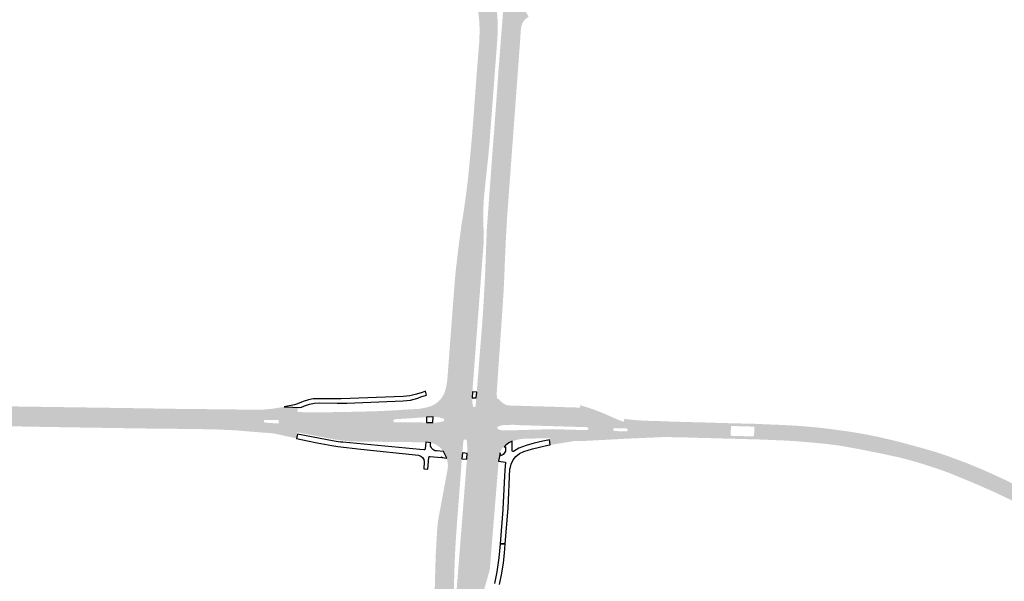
# Model space of a CAD drawing. Header units: metres. Extents: x 124582 to 143330, y 393481 to 406815.
# Tile 43 of 134: x 132523 to 133019, y 398202 to 398485. Entities that reach past the tile are written whole.
import ezdxf

# ---------------------------------------------------------------- set-up
doc = ezdxf.new("R2010")
doc.units = ezdxf.units.M
doc.header["$MEASUREMENT"] = 0
for name, color, linetype, lineweight in [('ir-ARC-asfalt-bestaande fietspaden-niet te inspecteren', 21, 'Continuous', 0), ('ir-ARC-asfalt-hoofdwegen-te inspecteren', 5, 'Continuous', 0), ('ir-ARC-fietspaden naastliggend- te inspecteren', 1, 'Continuous', 0)]:
    doc.layers.add(name, color=color, linetype=linetype, lineweight=lineweight)

msp = doc.modelspace()

# ---------------------------------------------------------------- hatches: boundary and pattern name
at = {"layer": 'ir-ARC-asfalt-hoofdwegen-te inspecteren', "linetype": 'Continuous', "lineweight": 13}
for points in [[(132763.107, 398295.98), (132753.093, 398297.061), (132753.3, 398299.864), (132755.636, 398329.162), (132756.237, 398337.37), (132756.613, 398343.619), (132757.317, 398357.072), (132758.127, 398378.751), (132760.776, 398414.868), (132761.889, 398429.296), (132764.039, 398459.154), (132766.516, 398491.034), (132766.971, 398495.495), (132767.681, 398499.923), (132767.696, 398500), (132768.6, 398504.991), (132769.36, 398508.581), (132769.373, 398508.646), (132777.976, 398511.56), (132777.247, 398509.043), (132776.945, 398507.842), (132776.584, 398506.191), (132776.288, 398504.563), (132775.764, 398500), (132775.669, 398498.305), (132775.884, 398493.767), (132776, 398489.772), (132776.274, 398489.335), (132776.789, 398489.351), (132777.173, 398489.595), (132779.219, 398486.032), (132778.709, 398485.735), (132777.025, 398484.355), (132775.869, 398482.51), (132775.363, 398480.392), (132775.265, 398479.165), (132774.8, 398472.355), (132773.339, 398452.672), (132773.196, 398450.722), (132772.884, 398446.484), (132769.392, 398399.047), (132768.845, 398391.611), (132768.407, 398385.661), (132767.769, 398374.645), (132767.263, 398363.623), (132767.065, 398357.764), (132766.643, 398348.698), (132766.081, 398339.639), (132764.017, 398309.742), (132763.284, 398298.761)], [(132750.898, 398297.155), (132737.284, 398297.965), (132737.886, 398300.529), (132738.257, 398303.137), (132741.941, 398352.181), (132742.53, 398358.428), (132743.935, 398370.444), (132745.571, 398382.431), (132746.483, 398387.846), (132747.607, 398395.706), (132748.578, 398403.587), (132748.835, 398405.92), (132749.5, 398412.772), (132750.659, 398425.658), (132751.599, 398437.386), (132752.555, 398450.718), (132753.058, 398457.428), (132754.104, 398470.651), (132754.312, 398472.859), (132754.5, 398477.836), (132754.502, 398479.876), (132754.447, 398481.916), (132754.335, 398483.953), (132754.165, 398485.986), (132753.942, 398488.013), (132753.468, 398491.308), (132752.969, 398493.836), (132752.329, 398496.332), (132751.421, 398499.146), (132751.111, 398500), (132750.29, 398502.019), (132750.266, 398502.093), (132759.755, 398505.373), (132760.651, 398502.292), (132760.661, 398502.258), (132761.316, 398500), (132762.724, 398492.904), (132763.509, 398485.712), (132763.665, 398478.479), (132763.174, 398471.173), (132759.507, 398422.619), (132758.744, 398414.418), (132756.753, 398395.79), (132756.415, 398389.799), (132756.304, 398385.531), (132756.41, 398381.327), (132756.591, 398377.31), (132756.626, 398374.274), (132756.534, 398372.062), (132751.083, 398300.042)], [(132764.659, 398265.406), (132748.284, 398266.156), (132748.376, 398268.524), (132748.058, 398272.486), (132748.011, 398272.727), (132747.517, 398273.166), (132746.856, 398273.129), (132746.415, 398272.636), (132746.379, 398272.422), (132746.133, 398270.213), (132745.827, 398266.379), (132736.262, 398267.079), (132734.68, 398269.069), (132732.628, 398270.57), (132730.253, 398271.477), (132729.895, 398271.537), (132731.041, 398281.659), (132731.183, 398281.65), (132733.751, 398281.737), (132736.261, 398282.285), (132736.606, 398282.557), (132736.739, 398282.975), (132736.616, 398283.396), (132736.278, 398283.676), (132733.902, 398284.346), (132731.445, 398284.577), (132732.012, 398290.937), (132732.445, 398291.214), (132732.87, 398291.511), (132734.546, 398293.009), (132735.889, 398294.813), (132736.021, 398295.023), (132750.769, 398294.141), (132750.825, 398292.358), (132750.976, 398291.059), (132751.168, 398289.948), (132751.28, 398289.719), (132751.673, 398289.409), (132752.313, 398289.554), (132752.525, 398290.175), (132752.85, 398294.083), (132763.378, 398293.676), (132764.24, 398293.568), (132764.325, 398293.229), (132764.702, 398292.794), (132765.07, 398292.425), (132766.58, 398291.217), (132768.289, 398290.312), (132768.578, 398290.312), (132768.33, 398280.47), (132765.91, 398280.34), (132764.001, 398279.772), (132763.578, 398279.473), (132763.426, 398278.978), (132763.441, 398278.847), (132763.65, 398278.442), (132764.047, 398278.219), (132766.09, 398277.74), (132768.2, 398277.68), (132767.607, 398270.186), (132767.217, 398269.829), (132766.839, 398269.453), (132765.751, 398268.504), (132765.366, 398268.048), (132765.023, 398267.248), (132764.835, 398266.399)], [(132750.769, 398294.141), (132736.021, 398295.023), (132736.76, 398296.448), (132737.284, 398297.965), (132750.898, 398297.155)], [(132567.046, 398280.894), (132531.987, 398281.468), (132493.313, 398281.868), (132483.572, 398284.171), (132471.153, 398284.555), (132471.092, 398282.648), (132469.547, 398282.697), (132469.775, 398288.866), (132471.286, 398288.812), (132471.218, 398286.908), (132483.858, 398286.515), (132494.008, 398288.41), (132509.772, 398288.146), (132550.742, 398287.536), (132566.904, 398287.368)], [(132727.78, 398284.368), (132728.009, 398289.321), (132730.078, 398289.962), (132732.012, 398290.937), (132731.445, 398284.577), (132731.087, 398284.574)], [(133000.546, 398252.35), (133000, 398252.58), (132996.364, 398254.075), (132991.959, 398255.887), (132990.185, 398256.567), (132986.968, 398257.741), (132983.728, 398258.848), (132977.375, 398260.883), (132974.114, 398261.876), (132970.836, 398262.81), (132966.174, 398264.028), (132964.337, 398264.427), (132958.136, 398265.774), (132951.195, 398267.19), (132948.882, 398267.644), (132946.735, 398268.066), (132943.673, 398268.635), (132939.65, 398269.383), (132937.083, 398269.815), (132935.03, 398270.161), (132932.15, 398270.528), (132928.487, 398270.994), (132925.496, 398271.263), (132920.725, 398271.691), (132915.962, 398272.119), (132914.019, 398272.258), (132908.758, 398272.587), (132906.8, 398272.67), (132902.514, 398272.852), (132902.701, 398280.632), (132907.058, 398280.455), (132908.181, 398280.39), (132914.016, 398280.052), (132917.229, 398279.847), (132917.46, 398279.832), (132924.108, 398279.221), (132924.626, 398279.171), (132928.413, 398278.766), (132930.89, 398278.434), (132937.471, 398277.551), (132938.801, 398277.373), (132942.285, 398276.851), (132947.318, 398276.003), (132952.331, 398275.048), (132955.08, 398274.477), (132955.932, 398274.282), (132962.382, 398272.791), (132965.582, 398271.984), (132968.189, 398271.311), (132969.593, 398270.935), (132976.04, 398269.177), (132978.486, 398268.492), (132981.023, 398267.758), (132981.577, 398267.594), (132984.527, 398266.718), (132988.071, 398265.525), (132989.059, 398265.193), (132991.474, 398264.345), (132992.201, 398264.076), (132998.449, 398261.769), (132999.509, 398261.377), (133000, 398261.182), (133001.79, 398260.431), (133001.994, 398260.345)], [(132767.607, 398270.186), (132768.2, 398277.68), (132771.307, 398277.731), (132770.98, 398272.33), (132769.21, 398271.39)], [(132717.748, 398000), (132730.331, 398165.453), (132731.569, 398184.174), (132732.069, 398202.929), (132732.446, 398215.423), (132733.166, 398227.902), (132733.552, 398231.874), (132734.244, 398235.805), (132738.46, 398258.497), (132738.558, 398259.507), (132738.537, 398260.891), (132738.451, 398261.348), (132737.992, 398263.798), (132745.548, 398263.383), (132745.377, 398260.966), (132745.396, 398260.965), (132745.33, 398259.636), (132743.189, 398231.8), (132742.68, 398224.583), (132742.29, 398218.346), (132741.947, 398211.115), (132741.114, 398182.152), (132740.765, 398175.936), (132739.837, 398161.435), (132739.141, 398153.397), (132739.002, 398152.315), (132736.512, 398118.18), (132734.442, 398091.306), (132732.445, 398064.433), (132727.517, 398000)], [(132764.086, 398262.163), (132748.157, 398263.181), (132748.143, 398263.639), (132748.284, 398266.156), (132764.659, 398265.406), (132764.155, 398262.551)], [(132729.147, 398000), (132733.102, 398051.457), (132738.134, 398118.692), (132740.405, 398146.529), (132741.606, 398158.698), (132741.763, 398160.956), (132743.141, 398174.396), (132743.232, 398177.59), (132742.993, 398182.105), (132742.512, 398187.575), (132742.451, 398188.814), (132742.509, 398191.321), (132743.096, 398199.245), (132747.942, 398260.775), (132748.157, 398263.181), (132764.086, 398262.163), (132763.735, 398257.852), (132760.726, 398220.917), (132760.144, 398213.779), (132759.637, 398207.555), (132755.366, 398192.527), (132752.369, 398168.916), (132749.943, 398145.24), (132748.755, 398129.955), (132738.925, 398000)], [(133028.921, 398239.175), (133025.816, 398240.756), (133022.204, 398242.599), (133020.969, 398243.192), (133014.969, 398246.05), (133010.821, 398247.911), (133005.694, 398250.155), (133002.622, 398251.465), (133000.546, 398252.35), (133001.994, 398260.345), (133005.631, 398258.871), (133008.157, 398257.777), (133008.743, 398257.523), (133011.524, 398256.289), (133011.735, 398256.192), (133017.773, 398253.399), (133018.462, 398253.08), (133020.881, 398251.922), (133025.197, 398249.83), (133028.563, 398248.199), (133029.361, 398247.787), (133032.452, 398246.19)]]:
    msp.add_hatch(color=5, dxfattribs=at).paths.add_polyline_path(points)
h = msp.add_hatch(color=5, dxfattribs=at)
h.paths.add_polyline_path([(132727.394, 398271.721), (132724.668, 398271.755), (132693.813, 398272.093), (132687.563, 398272.351), (132681.105, 398273.227), (132663.109, 398276.707), (132662.691, 398276.605), (132662.562, 398276.194), (132662.846, 398275.871), (132654.053, 398277.599), (132649.428, 398278.125), (132641.429, 398278.809), (132629.313, 398279.681), (132615.888, 398280.161), (132598.106, 398280.444), (132575.921, 398280.749), (132567.046, 398280.894), (132566.904, 398287.368), (132592.715, 398287.1), (132636.866, 398286.381), (132649.245, 398286.381), (132655.041, 398286.969), (132660.032, 398288.081), (132663.212, 398288.654), (132662.752, 398288.027), (132662.929, 398287.269), (132663.62, 398286.911), (132679.391, 398286.885), (132693.89, 398287.149), (132702.248, 398287.375), (132710.496, 398287.759), (132724.539, 398288.616), (132727.472, 398289.225), (132728.009, 398289.321), (132727.78, 398284.368), (132725.485, 398284.212), (132711.758, 398283.326), (132711.24, 398283.064), (132711.053, 398282.515), (132711.061, 398282.444), (132711.331, 398281.968), (132711.849, 398281.793), (132725.444, 398281.709), (132727.73, 398281.679)])
h.paths.add_polyline_path([(132653.387, 398281.182), (132652.319, 398281.231), (132648.993, 398281.456), (132647.974, 398281.529), (132646.308, 398281.621), (132645.914, 398282.022), (132645.906, 398282.65), (132646.312, 398283.045), (132647.988, 398283.025), (132649.013, 398283.031), (132652.393, 398283.027), (132653.403, 398283.028)], flags=16)
h = msp.add_hatch(color=5, dxfattribs=at)
h.paths.add_polyline_path([(132790.095, 398270.401), (132789.685, 398272.977), (132789.841, 398273.109), (132789.905, 398273.303), (132789.754, 398273.688), (132789.37, 398273.84), (132776.35, 398273.47), (132774.31, 398273.21), (132770.98, 398272.33), (132771.307, 398277.731), (132771.558, 398277.735), (132774.29, 398277.87), (132791.63, 398278.35), (132808.533, 398277.845), (132809.086, 398278.066), (132809.303, 398278.62), (132809.083, 398279.123), (132808.578, 398279.341), (132774.34, 398280.37), (132771.653, 398280.572), (132771.523, 398290.207), (132774.802, 398290.113), (132789.578, 398289.684), (132800.077, 398289.337), (132804.804, 398289.208), (132805.195, 398289.388), (132805.303, 398289.805), (132805.05, 398290.153), (132805.266, 398290.404), (132811.244, 398288.491), (132817.108, 398286.251), (132822.579, 398283.821), (132824.844, 398282.847), (132827.192, 398282.093), (132827.438, 398283.635), (132828.157, 398283.47), (132828.882, 398283.337), (132829.342, 398283.269), (132833.979, 398282.823), (132838.211, 398282.572), (132843.114, 398282.478), (132843.653, 398282.457), (132850.178, 398282.197), (132854.127, 398282.082), (132856.751, 398282.013), (132867.906, 398281.705), (132870.875, 398281.617), (132871.917, 398281.588), (132880.446, 398281.347), (132881.719, 398281.311), (132884.68, 398281.235), (132893.246, 398281.033), (132895.661, 398280.927), (132898.475, 398280.804), (132902.701, 398280.632), (132902.514, 398272.852), (132901.659, 398272.888), (132896.134, 398273.123), (132871.622, 398273.797), (132864.92, 398273.976), (132862.78, 398274.033), (132860.332, 398274.127), (132851.614, 398274.3), (132849.906, 398274.353), (132846.598, 398274.346), (132845.079, 398274.279), (132833.031, 398273.745), (132827.748, 398273.511), (132817.229, 398272.946), (132812.085, 398272.669), (132807.545, 398272.425), (132802.419, 398272.385), (132798.784, 398271.809)])
h.paths.add_polyline_path([(132892.396, 398274.677), (132881.21, 398275.007), (132880.918, 398275.328), (132881.057, 398279.666), (132881.058, 398279.7), (132881.379, 398279.97), (132892.557, 398279.624), (132892.865, 398279.319), (132892.864, 398279.3), (132892.696, 398274.991), (132892.695, 398274.965)], flags=16)
h.paths.add_polyline_path([(132828.283, 398277.208), (132827.055, 398277.251), (132823.723, 398277.352), (132822.491, 398277.378), (132822.006, 398277.621), (132821.808, 398278.126), (132822.033, 398278.671), (132822.582, 398278.889), (132823.785, 398278.834), (132827.134, 398278.758), (132828.386, 398278.742), (132828.53, 398278.708), (132828.989, 398278.288), (132828.988, 398277.665), (132828.527, 398277.247)], flags=16)
at = {"layer": 'ir-ARC-fietspaden naastliggend- te inspecteren', "linetype": 'Continuous', "lineweight": 30}
for points in [[(132646.265, 398288.256, -0.008336), (132645.064, 398288.152), (132631.204, 398288.258), (132626.914, 398288.31), (132623.011, 398288.304), (132610.022, 398288.567), (132610.021, 398288.514), (132610.021, 398288.567), (132609.583, 398288.576), (132608.788, 398288.538), (132607.021, 398288.537), (132605.614, 398288.537), (132602.509, 398288.57), (132592.721, 398288.712), (132587.128, 398288.819), (132580.527, 398288.915), (132573.48, 398289.017), (132566.866, 398289.114), (132558.771, 398289.231), (132552.161, 398289.327), (132545.105, 398289.43), (132538.519, 398289.526), (132531.442, 398289.629), (132524.822, 398289.725), (132519.802, 398289.798), (132517.021, 398289.838), (132516.021, 398289.853), (132513.178, 398289.894), (132509.427, 398289.945), (132494.713, 398290.186), (132494.531, 398288.401), (132509.772, 398288.146), (132550.742, 398287.536), (132566.904, 398287.368), (132592.715, 398287.1), (132636.866, 398286.381), (132649.245, 398286.381), (132655.041, 398286.969), (132660.032, 398288.081), (132663.212, 398288.654), (132664.567, 398289.34), (132656.09, 398289.574), (132651.99, 398288.915), (132650.473, 398288.671), (132649.708, 398288.596), (132647.221, 398288.35)], [(132662.268, 398273.68), (132651.786, 398276.006), (132650.888, 398276.205), (132650.385, 398276.294), (132649.536, 398276.343), (132647.252, 398276.507), (132645.952, 398276.577), (132639.38, 398277.11), (132638.997, 398277.142), (132632.038, 398277.725), (132622.571, 398278.176), (132609.421, 398278.476), (132594.61, 398278.555), (132583.68, 398278.726), (132567.088, 398278.978), (132556.432, 398279.14), (132550.433, 398279.231), (132544.765, 398279.317), (132539.133, 398279.426), (132533.49, 398279.507), (132532.162, 398279.539), (132528.579, 398279.619), (132518.977, 398279.767), (132517.78, 398279.804), (132514.928, 398279.855), (132503.311, 398279.953), (132502.073, 398280.001), (132494.817, 398280.104), (132494.698, 398281.854), (132531.987, 398281.468), (132567.046, 398280.894), (132575.921, 398280.749), (132598.106, 398280.444), (132615.888, 398280.161), (132629.313, 398279.681), (132641.429, 398278.809), (132649.428, 398278.125), (132654.053, 398277.599), (132662.846, 398275.871)]]:
    msp.add_hatch(color=1, dxfattribs=at).paths.add_polyline_path(points)

# ---------------------------------------------------------------- linework, layer by layer
at = {"layer": 'ir-ARC-asfalt-bestaande fietspaden-niet te inspecteren', "color": 11, "linetype": 'Continuous', "lineweight": 30, "flags": 128}
for points in [[(132727.842, 398295.471), (132727.236, 398297.405), (132726.471, 398297.083), (132725.65, 398296.826), (132722.727, 398295.91), (132719.39, 398295.086), (132715.972, 398294.725), (132684.747, 398293.547), (132672.177, 398293.687), (132671.452, 398293.676), (132670.729, 398293.626), (132668.318, 398293.165), (132665.755, 398292.203), (132662.811, 398291.045), (132661.316, 398290.625), (132656.09, 398289.574), (132664.567, 398289.34), (132666.369, 398290.048), (132668.81, 398290.953), (132671.355, 398291.505), (132673.952, 398291.69), (132682.765, 398291.453), (132687.719, 398291.469), (132703.845, 398292.111), (132716.072, 398292.658), (132719.763, 398293.011), (132723.342, 398293.98), (132724.946, 398294.564), (132727.842, 398295.471)], [(132750.769, 398294.141), (132752.85, 398294.083), (132753.093, 398297.061), (132750.898, 398297.155), (132750.769, 398294.141)], [(132731.041, 398281.659), (132731.087, 398284.574), (132727.78, 398284.368), (132727.73, 398281.679), (132731.041, 398281.659)], [(132776.778, 398267.015), (132781.14, 398268.38), (132784.71, 398269.36), (132788.88, 398270.21), (132790.095, 398270.401), (132789.685, 398272.977), (132786.288, 398272.296), (132782.053, 398271.328), (132777.891, 398270.082), (132776.04, 398269.429), (132774.21, 398268.72), (132771.571, 398267.16), (132771.074, 398267.158), (132770.836, 398267.594), (132770.98, 398272.33), (132769.21, 398271.39), (132767.607, 398270.186), (132767.217, 398269.829), (132766.839, 398269.453), (132767.547, 398269.434), (132767.47, 398267.299), (132767.115, 398266.35), (132766.397, 398265.636), (132765.852, 398265.281), (132765.45, 398265.113), (132765.207, 398265.086), (132765.009, 398265.23), (132764.838, 398265.802), (132764.835, 398266.399), (132764.659, 398265.406), (132764.086, 398262.163), (132767.582, 398261.805), (132767.144, 398257.587), (132767.086, 398254.813), (132766.237, 398237.869), (132764.913, 398220.621), (132767.443, 398220.512), (132768.854, 398238.625), (132769.819, 398258.351), (132769.836, 398258.523), (132770.342, 398260.784), (132771.355, 398262.868), (132772.822, 398264.662), (132774.662, 398266.07), (132776.778, 398267.015)], [(132748.284, 398266.156), (132745.827, 398266.379), (132745.548, 398263.383), (132748.157, 398263.181), (132748.143, 398263.639), (132748.284, 398266.156)]]:
    msp.add_lwpolyline(points, close=True, dxfattribs=at)
msp.add_lwpolyline([(132723.823, 398265.242, -0.3403968), (132726.677, 398261.932), (132726.418, 398258.311), (132728.529, 398258.191), (132728.826, 398262.071), (132728.991, 398264.165, -0.436131), (132729.59, 398264.643), (132735.133, 398264.086, -1.1211552), (132735.627, 398264.036), (132737.992, 398263.798), (132736.262, 398267.079), (132732.792, 398267.373, -0.4557776), (132729.814, 398271.205), (132729.895, 398271.537), (132727.394, 398271.721), (132727.146, 398268.43, -0.4234021), (132726.549, 398267.954), (132724.373, 398268.129), (132685.592, 398271.736, -0.0221818), (132681.291, 398272.381), (132662.846, 398275.871), (132662.268, 398273.68), (132667.79, 398272.455), (132672.662, 398271.512), (132680.079, 398270.108), (132683.188, 398269.568), (132694.714, 398268.311), (132723.823, 398265.242)], format="xyb", close=True, dxfattribs=at)
msp.add_lwpolyline([(132764.559, 398200.144), (132765.695, 398205.894), (132766.58, 398211.029), (132767.071, 398215.895), (132767.443, 398220.512), (132764.913, 398220.621), (132764.255, 398213.472), (132763.169, 398206.425), (132762.055, 398200.589)], dxfattribs=at)
at = {"layer": 'ir-ARC-asfalt-hoofdwegen-te inspecteren', "color": 5, "linetype": 'Continuous', "lineweight": 13}
msp.add_solid([(132763.378, 398293.676), (132763.107, 398295.98), (132752.85, 398294.083), (132753.093, 398297.061)], dxfattribs=at)
at = {"layer": 'ir-ARC-asfalt-hoofdwegen-te inspecteren', "color": 5, "linetype": 'Continuous', "lineweight": 13, "extrusion": (0, 0, -1)}
for points in [[(-132771.523, 398290.207), (-132768.578, 398290.312), (-132771.653, 398280.572), (-132768.33, 398280.47)], [(-132727.394, 398271.721), (-132729.895, 398271.537), (-132727.73, 398281.679), (-132731.041, 398281.659)], [(-132737.992, 398263.798), (-132745.548, 398263.383), (-132736.262, 398267.079), (-132745.827, 398266.379)]]:
    msp.add_solid(points, dxfattribs=at)

doc.saveas('drawing.dxf')
